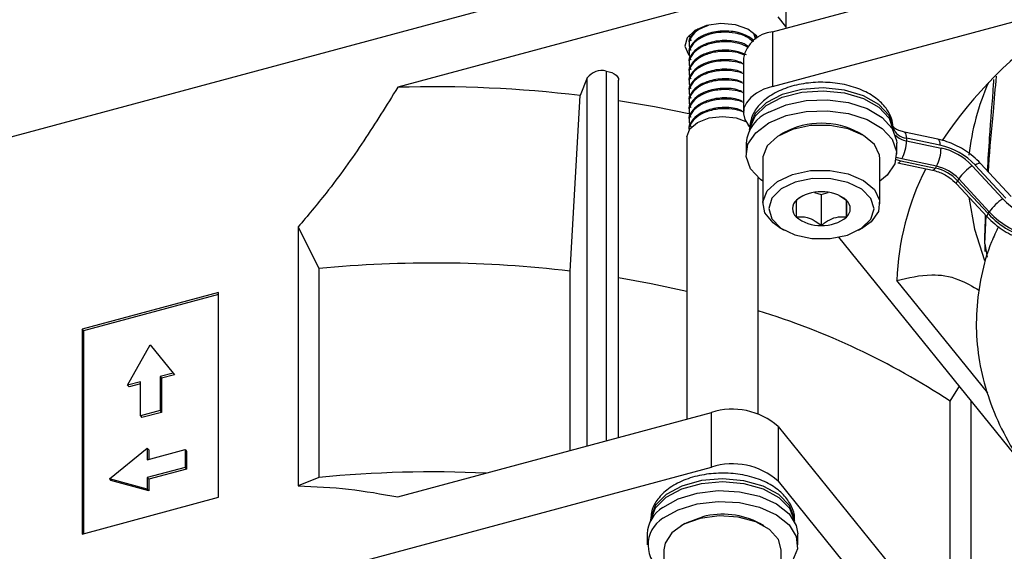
# Model space of a CAD drawing. Header units: millimetres. Extents: x 5 to 414, y 6 to 290.
# Tile 72 of 107: x 341.05 to 349.46, y 184.7 to 189.24. Entities that reach past the tile are written whole.
import ezdxf

# ---------------------------------------------------------------- set-up
doc = ezdxf.new("R2010")
doc.units = ezdxf.units.MM

msp = doc.modelspace()

# ---------------------------------------------------------------- linework, layer by layer
at = {"color": 7, "linetype": 'Continuous', "lineweight": 25}
for p, q in [((347.5922, 191.5804), (347.5922, 189.1698)), ((347.4777, 188.6724), (357.0586, 191.2515)), ((339.7714, 187.9183), (346.9571, 189.8527)), ((347.4777, 189.139), (350.1556, 189.8598)), ((346.9571, 189.3861), (344.2792, 188.6652)), ((347.5922, 189.1852), (347.5266, 189.2664)), ((346.7662, 189.113), (346.782, 189.0628)), ((347.3375, 189.0721), (347.3186, 189.1233)), ((347.3375, 189.0823), (347.3238, 189.1195)), ((347.3376, 189.0785), (347.3376, 189.0823)), ((347.4777, 189.139), (347.4777, 188.6724)), ((346.7661, 189.0415), (346.7661, 189.0313)), ((346.7661, 188.9598), (346.7661, 188.9496)), ((347.2302, 188.9147), (347.2302, 188.4482)), ((346.7661, 188.8782), (346.7661, 188.868)), ((345.8971, 188.7445), (345.8373, 188.595)), ((345.8971, 185.6013), (345.8971, 188.7445)), ((346.0598, 188.8032), (346.0598, 185.6451)), ((346.7661, 188.7965), (346.7661, 188.7863)), ((346.165, 185.6734), (346.165, 188.7268)), ((346.7661, 188.7149), (346.7661, 188.7047)), ((345.7505, 187.0948), (345.8373, 188.595)), ((346.7661, 188.6332), (346.7661, 188.623)), ((346.7661, 188.5516), (346.7661, 188.5414)), ((346.7661, 188.4699), (346.7661, 188.4597)), ((346.7661, 188.3883), (346.7661, 188.3781)), ((347.2926, 188.3161), (347.2704, 188.3436)), ((348.5098, 188.3201), (348.5098, 188.2988)), ((346.748, 188.241), (346.748, 185.8303)), ((346.7661, 188.3066), (346.7661, 188.3007)), ((347.2818, 188.305), (347.2818, 188.2977)), ((347.5778, 188.2787), (347.5425, 188.2582)), ((348.2497, 188.2582), (348.2143, 188.2787)), ((348.8912, 188.2214), (348.6069, 188.2812)), ((348.6069, 188.2812), (348.6077, 188.281)), ((348.9068, 188.1716), (348.6225, 188.2313)), ((348.6225, 188.2313), (348.6225, 188.208)), ((347.2532, 188.1883), (347.2532, 188.095)), ((348.539, 188.095), (348.539, 188.1883)), ((348.6225, 188.208), (348.9179, 188.1459)), ((347.3961, 188.0542), (347.3961, 187.6692)), ((348.3961, 187.6692), (348.3961, 188.0542)), ((348.5337, 188.0475), (348.5736, 188.0372)), ((348.5501, 188.0187), (348.8455, 187.9566)), ((348.5736, 188.0372), (348.869, 187.9751)), ((348.8788, 187.9906), (348.5834, 188.0527)), ((348.869, 187.9751), (348.8788, 187.9906)), ((349.1837, 187.9944), (349.4445, 187.713)), ((349.4713, 187.717), (349.2105, 187.9984)), ((349.5161, 187.7327), (349.2553, 188.0141)), ((347.3557, 185.8756), (347.3557, 187.894)), ((349.051, 187.8392), (349.3118, 187.5578)), ((349.0687, 187.8824), (349.0589, 187.8669)), ((349.0589, 187.8669), (349.3197, 187.5855)), ((349.3294, 187.601), (349.0687, 187.8824)), ((347.8379, 187.7672), (347.8949, 187.748)), ((347.8949, 187.748), (347.9535, 187.7673)), ((347.8949, 187.748), (347.8949, 187.4856)), ((348.111, 187.6992), (348.0527, 187.7355)), ((348.1098, 187.7), (348.1098, 187.5564)), ((349.2958, 187.5751), (349.2907, 187.418)), ((349.2915, 187.3287), (349.3037, 187.5665)), ((349.3197, 187.5855), (349.3294, 187.601)), ((343.429, 187.4721), (343.429, 185.2612)), ((343.429, 187.4721), (343.6065, 187.1159)), ((347.5425, 187.4652), (347.5778, 187.4447)), ((348.2143, 187.4447), (348.2497, 187.4652)), ((349.2912, 187.3427), (349.2907, 187.418)), ((349.646, 185.4026), (348.0459, 187.3835)), ((349.2915, 187.3287), (349.3103, 187.2149)), ((343.6065, 187.1159), (343.6065, 185.3312)), ((345.7505, 185.5618), (345.7505, 187.0948)), ((349.3172, 186.0536), (348.5407, 187.0149)), ((342.7493, 186.9119), (341.584, 186.5982)), ((342.7493, 186.8937), (341.5961, 186.5833)), ((342.7493, 185.1622), (342.7493, 186.9119)), ((341.584, 186.5982), (341.584, 184.8485)), ((341.5961, 186.5833), (341.584, 186.5982)), ((341.5961, 186.5833), (341.5961, 184.8517)), ((341.9724, 186.1195), (342.1666, 186.4634)), ((342.1666, 186.4634), (342.3608, 186.2241)), ((342.3608, 186.2241), (342.2508, 186.1945)), ((342.3729, 186.2091), (342.2629, 186.1795)), ((342.3608, 186.2241), (342.3729, 186.2091)), ((342.0825, 186.1492), (341.9724, 186.1195)), ((342.0825, 186.131), (341.9845, 186.1046)), ((342.0825, 185.8575), (342.0825, 186.1492)), ((342.2508, 186.1945), (342.2508, 185.9028)), ((342.2508, 186.1945), (342.2629, 186.1795)), ((342.2629, 186.1795), (342.2629, 185.8879)), ((341.9724, 186.1195), (341.9845, 186.1046)), ((348.9944, 185.9838), (349.0742, 186.1105)), ((348.9944, 184.1991), (348.9944, 185.9838)), ((349.1718, 185.9896), (349.1718, 184.0545)), ((342.2508, 185.9028), (342.0825, 185.8575)), ((342.2629, 185.8879), (342.0945, 185.8426)), ((342.2508, 185.9028), (342.2629, 185.8879)), ((344.2792, 185.1657), (346.9571, 185.8866)), ((346.9571, 185.42), (346.9571, 185.8866)), ((342.0825, 185.8575), (342.0945, 185.8426)), ((347.5266, 185.767), (347.5266, 185.3004)), ((347.5266, 185.767), (348.7754, 184.221)), ((341.817, 185.3195), (342.1407, 185.5816)), ((342.1407, 185.5816), (342.1407, 185.4824)), ((342.1407, 185.5816), (342.1528, 185.5666)), ((342.1407, 185.4824), (342.4644, 185.5696)), ((342.1528, 185.5666), (342.1528, 185.4857)), ((342.4644, 185.5696), (342.4644, 185.4179)), ((342.4644, 185.5696), (342.4765, 185.5546)), ((342.4765, 185.5546), (342.4765, 185.403)), ((338.8003, 183.2243), (346.9571, 185.42)), ((342.4644, 185.4179), (342.1407, 185.3308)), ((342.4765, 185.403), (342.1528, 185.3159)), ((342.4644, 185.4179), (342.4765, 185.403)), ((342.1407, 185.2317), (341.817, 185.3195)), ((341.817, 185.3195), (341.8291, 185.3045)), ((342.1528, 185.2167), (341.8291, 185.3045)), ((342.1407, 185.3308), (342.1407, 185.2317)), ((342.1407, 185.3308), (342.1528, 185.3159)), ((342.1528, 185.3159), (342.1528, 185.2167)), ((343.6065, 185.3312), (343.429, 185.2612)), ((347.5266, 185.3004), (351.9943, 179.7694)), ((342.1407, 185.2317), (342.1528, 185.2167)), ((341.584, 184.8485), (342.7493, 185.1622)), ((346.4376, 184.9655), (346.4376, 184.9582)), ((347.6661, 184.9582), (347.6661, 184.9655)), ((346.7336, 184.9392), (346.6982, 184.9188)), ((347.4055, 184.9188), (347.3701, 184.9392)), ((346.409, 184.8488), (346.409, 184.7555)), ((347.6947, 184.7555), (347.6947, 184.8488)), ((346.5519, 184.7147), (346.5519, 184.3298)), ((347.5519, 184.3298), (347.5519, 184.7147))]:
    msp.add_line(p, q, dxfattribs=at)
at = {"color": 7, "linetype": 'Continuous', "lineweight": 25, "flags": 128}
for points in [[(347.3538, 189.0885), (347.3432, 189.1033), (347.269, 189.1617), (347.1618, 189.1992), (347.0378, 189.2102), (346.916, 189.193), (346.8149, 189.1502), (346.7498, 189.0883), (346.7307, 189.0168), (346.7605, 188.9464), (346.7663, 188.9396)], [(346.0598, 188.8032), (346.085, 188.7983), (346.1081, 188.7906), (346.1282, 188.7805), (346.1444, 188.7684), (346.1562, 188.7546), (346.1632, 188.7398), (346.165, 188.7268)], [(347.4777, 188.6724), (347.4054, 188.6477), (347.3428, 188.6153), (347.2924, 188.5765), (347.2561, 188.5328), (347.2352, 188.4858), (347.2306, 188.4374), (347.2425, 188.3893), (347.2704, 188.3436)], [(348.5098, 188.3201), (348.4746, 188.4242), (348.3876, 188.5177), (348.2565, 188.5921), (348.0932, 188.6408), (347.9123, 188.6595), (347.7299, 188.6464), (347.5623, 188.6027), (347.4247, 188.5324), (347.3293, 188.4417), (347.2846, 188.3387), (347.2818, 188.305)], [(347.2826, 188.2991), (347.2846, 188.3154), (347.3293, 188.4183), (347.4247, 188.509), (347.5623, 188.5794), (347.7299, 188.623), (347.9123, 188.6361), (348.0932, 188.6175), (348.2565, 188.5688), (348.3876, 188.4944), (348.4746, 188.4009), (348.5098, 188.2968)], [(346.7777, 188.4363), (346.4711, 188.4984), (346.165, 188.5502)], [(347.4467, 188.4537), (347.5945, 188.516), (347.7666, 188.5518), (347.9493, 188.5582), (348.1276, 188.5345), (348.2872, 188.4829), (348.4151, 188.4073), (348.5009, 188.314), (348.5378, 188.2106), (348.539, 188.1883)], [(346.748, 188.241), (346.748, 188.2416), (346.7716, 188.3087), (346.8378, 188.3655), (346.9367, 188.4033), (347.0531, 188.4164), (347.1692, 188.4028), (347.2524, 188.3728)], [(347.4467, 188.3604), (347.5945, 188.4227), (347.7666, 188.4585), (347.9493, 188.4648), (348.1276, 188.4412), (348.2872, 188.3895), (348.4151, 188.314), (348.5009, 188.2207), (348.5378, 188.1173), (348.5227, 188.012), (348.4568, 187.9134), (348.3961, 187.8617)], [(347.3961, 187.8617), (347.3771, 187.876), (347.2912, 187.9693), (347.2544, 188.0728), (347.2695, 188.178), (347.3354, 188.2766), (347.4467, 188.3604)], [(348.3961, 188.0542), (348.3933, 188.0846), (348.3493, 188.1761), (348.2561, 188.2545), (348.124, 188.3111), (347.9671, 188.3399), (347.8025, 188.3377), (347.6481, 188.3048)], [(347.6481, 188.3048), (347.5206, 188.2448), (347.4337, 188.164), (347.397, 188.0714), (347.3961, 188.0542)], [(348.8912, 188.2214), (348.8953, 188.2194), (348.9002, 188.213), (348.9038, 188.2026), (348.906, 188.1886), (348.9068, 188.1716)], [(348.5834, 188.0527), (348.545, 188.0627), (348.5369, 188.0653)], [(348.5501, 188.0187), (348.5519, 188.0185), (348.5586, 188.0206), (348.566, 188.0269), (348.5736, 188.0372)], [(348.8455, 187.9566), (348.8473, 187.9564), (348.8541, 187.9585), (348.8614, 187.9648), (348.869, 187.9751)], [(349.2553, 188.0141), (349.2528, 188.0157), (349.2461, 188.0158), (349.2366, 188.0129), (349.2246, 188.007), (349.2105, 187.9984)], [(347.5425, 187.4652), (347.4839, 187.5059), (347.4143, 187.592), (347.397, 187.6865), (347.4337, 187.7791), (347.5206, 187.8598), (347.6481, 187.9199)], [(347.6481, 187.9199), (347.8025, 187.9528), (347.9671, 187.955), (348.124, 187.9262), (348.2561, 187.8695), (348.3493, 187.7912), (348.3933, 187.6996), (348.3835, 187.6048), (348.3208, 187.5169), (348.2497, 187.4652)], [(347.6729, 187.854), (347.5527, 187.7963), (347.474, 187.7184), (347.4461, 187.6296), (347.4725, 187.5407), (347.55, 187.4624), (347.6693, 187.404), (347.8159, 187.3728), (347.9722, 187.3724), (348.1193, 187.4028), (348.2395, 187.4605), (348.3182, 187.5384), (348.3461, 187.6272), (348.3197, 187.7161), (348.2422, 187.7945), (348.1229, 187.8528), (347.9763, 187.884), (347.82, 187.8844), (347.6729, 187.854)], [(349.051, 187.8392), (349.05, 187.8409), (349.0497, 187.847), (349.0527, 187.8558), (349.0589, 187.8669)], [(349.1561, 187.7258), (349.203, 187.4538), (349.2894, 187.1861)], [(349.3118, 187.5578), (349.3108, 187.5595), (349.3105, 187.5656), (349.3135, 187.5744), (349.3197, 187.5855)], [(346.748, 186.9207), (346.4427, 186.9862), (346.165, 187.0362)], [(347.6661, 184.9655), (347.6648, 184.9892), (347.6252, 185.0928), (347.5342, 185.185), (347.4001, 185.2576), (347.2348, 185.304), (347.0531, 185.3201), (346.8713, 185.3044), (346.7057, 185.2584), (346.5711, 185.1862), (346.4795, 185.0942), (346.4391, 184.9907), (346.4376, 184.9655)], [(346.4383, 184.9596), (346.4391, 184.9673), (346.4795, 185.0709), (346.5711, 185.1629), (346.7057, 185.2351), (346.8713, 185.2811), (347.0531, 185.2968), (347.2348, 185.2807), (347.4001, 185.2343), (347.5342, 185.1617), (347.6252, 185.0695), (347.6648, 184.9659), (347.6654, 184.9596)], [(346.5433, 185.0759), (346.6747, 185.1494), (346.8367, 185.1985), (347.0161, 185.2194), (347.1983, 185.2102), (347.3688, 185.1717), (347.5135, 185.1071), (347.6208, 185.0216), (347.6821, 184.922), (347.6947, 184.8488)], [(346.5433, 184.9825), (346.6747, 185.0561), (346.8367, 185.1052), (347.0161, 185.1261), (347.1983, 185.1169), (347.3688, 185.0784), (347.5135, 185.0138), (347.6208, 184.9282), (347.6821, 184.8287), (347.6923, 184.7232), (347.6506, 184.6204), (347.5604, 184.5285), (347.5519, 184.5223)], [(346.8623, 184.9818), (346.7224, 184.9318), (346.6181, 184.8583), (346.5609, 184.7692), (346.5519, 184.7147)], [(346.7336, 184.9392), (346.7491, 184.9477), (346.8813, 184.9959)], [(347.5519, 184.7147), (347.5286, 184.8017), (347.4539, 184.8863), (347.3355, 184.9524), (347.1865, 184.9927), (347.0228, 185.0028), (346.8623, 184.9818)]]:
    msp.add_lwpolyline(points, dxfattribs=at)
at = {"color": 7, "linetype": 'Continuous', "lineweight": 25}
for centre, radius, start, end in [((352.0329, 186.1233), 3.7421, 124.18582, 146.10805), ((347.5066, 188.8584), 0.282, 95.88248, 168.48076), ((346.0223, 188.6522), 0.1556, 76.05039, 143.62134), ((344.5825, 178.0771), 10.5924, 83.19647, 91.6405), ((351.1616, 187.8764), 2.0162, 155.73597, 174.07546), ((347.5732, 188.1582), 0.3214, 113.17726, 174.62945), ((347.8961, 187.676), 0.6815, 62.16212, 117.83788), ((348.6293, 188.3558), 0.1247, 196.64633, 266.87077), ((348.6478, 188.3736), 0.1675, 224.38559, 261.31232), ((348.5695, 188.2426), 0.0541, 348.02104, 45.17295), ((348.2877, 188.2097), 0.3348, 332.03449, 359.71321), ((348.5831, 188.1476), 0.3348, 332.03449, 359.71321), ((348.7828, 187.6011), 0.5838, 42.88976, 77.74014), ((348.8094, 187.6468), 0.5108, 42.88976, 77.74014), ((348.7916, 187.6186), 0.3649, 42.88976, 77.74014), ((348.8013, 187.6341), 0.3649, 42.88976, 77.74014), ((349.4308, 187.6256), 0.444, 123.82477, 144.66168), ((350.7644, 186.9478), 2.2247, 152.68387, 178.2728), ((347.881, 187.4593), 0.3123, 87.01307, 129.4812), ((347.9121, 187.4622), 0.3094, 50.00754, 92.75317), ((347.7441, 187.6285), 0.0947, 130.60459, 228.46398), ((348.0481, 187.6283), 0.0947, 310.60459, 48.46398), ((349.6916, 187.3442), 0.444, 123.82477, 144.66168), ((349.8722, 188.1103), 0.5838, 222.88976, 257.74014), ((347.8801, 187.7946), 0.3094, 230.00754, 272.75317), ((347.9112, 187.7975), 0.3123, 267.01307, 309.4812), ((349.8543, 188.0821), 0.7297, 222.88976, 257.74014), ((349.8641, 188.0976), 0.7297, 222.88976, 257.74014), ((344.5811, 177.2119), 9.9519, 83.25205, 95.62043), ((345.5086, 180.7013), 6.329, 56.58054, 73.03103), ((347.1372, 185.3288), 0.5862, 48.36958, 107.89819), ((344.5818, 175.4082), 9.9708, 87.40401, 95.61337), ((347.1372, 184.8622), 0.5862, 48.36958, 107.89819), ((346.6898, 184.836), 0.2811, 121.39944, 177.37731), ((346.6829, 184.7549), 0.267, 121.50609, 240.61692), ((347.0517, 184.3297), 0.6876, 62.4126, 104.34719)]:
    msp.add_arc(centre, radius, start, end, dxfattribs=at)
for points, knots in [([(346.8421, 189.1611), (346.823, 189.1453), (346.781, 189.1106), (346.7589, 189.0648), (346.7662, 189.0416), (346.7662, 189.0415)], [0, 0, 0, 0, 0.455676, 0.99858, 1, 1, 1, 1]), ([(346.9302, 189.1935), (346.9017, 189.1828), (346.8411, 189.1599), (346.7826, 189.1018), (346.7575, 189.0376), (346.7747, 188.9979), (346.782, 188.9812)], [0, 0, 0, 0, 0.240528, 0.5122372, 0.795148, 1, 1, 1, 1]), ([(347.317, 189.0563), (347.3167, 189.0569), (347.3096, 189.0769), (347.2568, 189.1096), (347.1752, 189.1382), (347.0882, 189.1475), (347.0132, 189.144), (346.9291, 189.1268), (346.8445, 189.09), (346.7847, 189.0309), (346.7589, 188.9831), (346.7662, 188.9599), (346.7662, 188.9599)], [0, 0, 0, 0, 0.0046793, 0.145493, 0.2900076, 0.3861674, 0.4826376, 0.573055, 0.7163148, 0.8551075, 0.999622, 1, 1, 1, 1]), ([(347.3121, 189.0519), (347.3022, 189.0622), (347.2809, 189.0846), (347.2281, 189.1108), (347.1525, 189.132), (347.0529, 189.1396), (346.9408, 189.1218), (346.8452, 189.0798), (346.7823, 189.0206), (346.7576, 188.9558), (346.7748, 188.9162), (346.782, 188.8995)], [0, 0, 0, 0, 0.076325, 0.165544, 0.253144, 0.380604, 0.512166, 0.643728, 0.771188, 0.903903, 1, 1, 1, 1]), ([(347.2698, 189.0134), (347.2652, 189.0173), (347.2407, 189.0383), (347.1734, 189.056), (347.0886, 189.066), (347.0132, 189.0624), (346.9292, 189.0451), (346.8445, 189.0083), (346.7847, 188.9493), (346.7589, 188.9015), (346.7662, 188.8783), (346.7662, 188.8782)], [0, 0, 0, 0, 0.037772, 0.2005044, 0.3087863, 0.4174177, 0.5192334, 0.6805528, 0.836842, 0.9995744, 1, 1, 1, 1]), ([(347.2641, 189.0082), (347.2519, 189.0151), (347.2229, 189.0316), (347.1519, 189.0501), (347.0531, 189.058), (346.9407, 189.0401), (346.8452, 188.9982), (346.7823, 188.9389), (346.7576, 188.8742), (346.7748, 188.8345), (346.782, 188.8179)], [0, 0, 0, 0, 0.07043, 0.168015, 0.310003, 0.456561, 0.60312, 0.745108, 0.89295, 1, 1, 1, 1]), ([(347.2553, 188.9432), (347.2254, 188.9553), (347.1756, 188.9754), (347.0881, 188.9841), (347.0133, 188.9808), (346.9291, 188.9635), (346.8445, 188.9267), (346.7847, 188.8676), (346.7589, 188.8198), (346.7662, 188.7966), (346.7662, 188.7965)], [0, 0, 0, 0, 0.1691204, 0.2816529, 0.3945486, 0.5003611, 0.668013, 0.8304373, 0.9995577, 1, 1, 1, 1]), ([(347.2205, 188.8731), (347.2015, 188.8805), (347.1624, 188.8958), (347.088, 188.9023), (347.0133, 188.8992), (346.9291, 188.8818), (346.8445, 188.845), (346.7847, 188.786), (346.7589, 188.7382), (346.7662, 188.715), (346.7662, 188.7149)], [0, 0, 0, 0, 0.113887, 0.2339, 0.354301, 0.467147, 0.645944, 0.819165, 0.999528, 1, 1, 1, 1]), ([(347.24, 188.9389), (347.2354, 188.9414), (347.2136, 188.9532), (347.1514, 188.9681), (347.0533, 188.9765), (346.9407, 188.9584), (346.8452, 188.9165), (346.7823, 188.8573), (346.7576, 188.7925), (346.7748, 188.7529), (346.782, 188.7362)], [0, 0, 0, 0, 0.027144, 0.129273, 0.277873, 0.431256, 0.584639, 0.733239, 0.887965, 1, 1, 1, 1]), ([(347.2205, 188.7914), (347.2015, 188.7989), (347.1624, 188.8141), (347.088, 188.8206), (347.0133, 188.8175), (346.9291, 188.8001), (346.8445, 188.7634), (346.7847, 188.7043), (346.7589, 188.6565), (346.7662, 188.6333), (346.7662, 188.6332)], [0, 0, 0, 0, 0.113887, 0.2339, 0.354301, 0.467147, 0.645944, 0.819165, 0.999528, 1, 1, 1, 1]), ([(347.2302, 188.8623), (347.2288, 188.863), (347.2099, 188.8729), (347.1511, 188.8862), (347.0534, 188.8949), (346.9406, 188.8767), (346.8452, 188.8349), (346.7823, 188.7756), (346.7576, 188.7109), (346.7748, 188.6712), (346.782, 188.6546)], [0, 0, 0, 0, 0.008418, 0.112513, 0.263973, 0.420308, 0.576643, 0.728104, 0.885808, 1, 1, 1, 1]), ([(347.2205, 188.7098), (347.2015, 188.7172), (347.1624, 188.7325), (347.088, 188.739), (347.0133, 188.7358), (346.9291, 188.7185), (346.8445, 188.6817), (346.7847, 188.6226), (346.7589, 188.5749), (346.7662, 188.5516), (346.7662, 188.5516)], [0, 0, 0, 0, 0.113887, 0.2339, 0.354301, 0.467147, 0.645944, 0.819165, 0.999528, 1, 1, 1, 1]), ([(347.2302, 188.7806), (347.2288, 188.7814), (347.2099, 188.7913), (347.1511, 188.8045), (347.0534, 188.8133), (346.9406, 188.7951), (346.8452, 188.7532), (346.7823, 188.6939), (346.7576, 188.6292), (346.7748, 188.5896), (346.782, 188.5729)], [0, 0, 0, 0, 0.008418, 0.112513, 0.263973, 0.420308, 0.576643, 0.728104, 0.885808, 1, 1, 1, 1]), ([(349.3669, 188.7317), (349.366, 188.7181), (349.3548, 188.5562), (349.3323, 188.2915), (349.3176, 188.0463), (349.3121, 187.9529)], [0, 0, 0, 0, 0.05375, 0.639541, 1, 1, 1, 1]), ([(349.3231, 187.941), (349.3239, 187.9582), (349.3323, 188.1262), (349.3611, 188.4058), (349.3822, 188.6583), (349.3906, 188.759)], [0, 0, 0, 0, 0.064301, 0.626973, 1, 1, 1, 1]), ([(344.2792, 188.6652), (344.1841, 188.5123), (343.9935, 188.2057), (343.7099, 187.8059), (343.5095, 187.5678), (343.429, 187.4721)], [0, 0, 0, 0, 0.373192, 0.748137, 1, 1, 1, 1]), ([(347.2205, 188.6281), (347.2015, 188.6355), (347.1624, 188.6508), (347.088, 188.6573), (347.0133, 188.6542), (346.9291, 188.6368), (346.8445, 188.6001), (346.7847, 188.541), (346.7589, 188.4932), (346.7662, 188.47), (346.7662, 188.4699)], [0, 0, 0, 0, 0.113887, 0.2339, 0.354301, 0.467147, 0.645944, 0.819165, 0.999528, 1, 1, 1, 1]), ([(347.2302, 188.699), (347.2288, 188.6997), (347.2099, 188.7096), (347.1511, 188.7229), (347.0534, 188.7316), (346.9406, 188.7134), (346.8452, 188.6716), (346.7823, 188.6123), (346.7576, 188.5476), (346.7748, 188.5079), (346.782, 188.4913)], [0, 0, 0, 0, 0.008418, 0.112513, 0.263973, 0.420308, 0.576643, 0.728104, 0.885808, 1, 1, 1, 1]), ([(348.5096, 188.3257), (348.5057, 188.3507), (348.4962, 188.4124), (348.4429, 188.5019), (348.3516, 188.5861), (348.2272, 188.6524), (348.0758, 188.6961), (347.9094, 188.7126), (347.7417, 188.7005), (347.5842, 188.6601), (347.4517, 188.5944), (347.3548, 188.5087), (347.2936, 188.412), (347.2867, 188.342), (347.2835, 188.3093)], [0, 0, 0, 0, 0.0541213, 0.1336377, 0.2158774, 0.3041534, 0.395648, 0.4870573, 0.5784696, 0.6705687, 0.7641972, 0.8499659, 0.9299846, 1, 1, 1, 1]), ([(347.2205, 188.5465), (347.2015, 188.5539), (347.1624, 188.5692), (347.088, 188.5757), (347.0133, 188.5725), (346.9291, 188.5552), (346.8445, 188.5184), (346.7847, 188.4593), (346.7589, 188.4115), (346.7662, 188.3883), (346.7662, 188.3883)], [0, 0, 0, 0, 0.113887, 0.2339, 0.354301, 0.467147, 0.645944, 0.819165, 0.999528, 1, 1, 1, 1]), ([(347.2302, 188.6173), (347.2288, 188.618), (347.2099, 188.6279), (347.1511, 188.6412), (347.0534, 188.6499), (346.9406, 188.6318), (346.8452, 188.5899), (346.7823, 188.5306), (346.7576, 188.4659), (346.7748, 188.4263), (346.782, 188.4096)], [0, 0, 0, 0, 0.008418, 0.112513, 0.263973, 0.420308, 0.576643, 0.728104, 0.885808, 1, 1, 1, 1]), ([(347.2302, 188.5357), (347.2288, 188.5364), (347.2099, 188.5463), (347.1511, 188.5596), (347.0534, 188.5683), (346.9406, 188.5501), (346.8452, 188.5083), (346.7823, 188.449), (346.7576, 188.3843), (346.7748, 188.3446), (346.782, 188.328)], [0, 0, 0, 0, 0.008418, 0.112513, 0.263973, 0.420308, 0.576643, 0.728104, 0.885808, 1, 1, 1, 1]), ([(347.2205, 188.4648), (347.2015, 188.4722), (347.1624, 188.4875), (347.088, 188.494), (347.0133, 188.4909), (346.9291, 188.4735), (346.8445, 188.4368), (346.7847, 188.3777), (346.7589, 188.3299), (346.7662, 188.3067), (346.7662, 188.3066)], [0, 0, 0, 0, 0.113887, 0.2339, 0.354301, 0.467147, 0.645944, 0.819165, 0.999528, 1, 1, 1, 1]), ([(347.2394, 188.4493), (347.235, 188.4516), (347.2134, 188.4633), (347.1514, 188.4781), (347.0532, 188.4866), (346.9408, 188.4685), (346.8446, 188.4266), (346.7847, 188.3675), (346.7589, 188.3197), (346.7662, 188.2965), (346.7662, 188.2964)], [0, 0, 0, 0, 0.029301, 0.144412, 0.311901, 0.484781, 0.657661, 0.82515, 0.999544, 1, 1, 1, 1]), ([(348.6069, 188.2812), (348.5939, 188.2845), (348.5625, 188.2924), (348.5264, 188.3107), (348.5094, 188.328), (348.5096, 188.3281), (348.5097, 188.3282)], [0, 0, 0, 0, 0.213307, 0.515136, 0.802311, 1, 1, 1, 1]), ([(349.2553, 188.0141), (349.2345, 188.0349), (349.176, 188.0932), (349.0609, 188.1672), (348.955, 188.2073), (348.8988, 188.2198), (348.8912, 188.2214)], [0, 0, 0, 0, 0.2080473, 0.5851097, 0.9440926, 1, 1, 1, 1]), ([(348.8455, 187.9566), (348.8621, 187.9523), (348.91, 187.94), (348.985, 187.9016), (349.0303, 187.8589), (349.051, 187.8392)], [0, 0, 0, 0, 0.221421, 0.642979, 1, 1, 1, 1]), ([(347.7389, 187.7373), (347.7324, 187.7343), (347.7125, 187.7251), (347.6945, 187.7103), (347.6824, 187.7004)], [0, 0, 0, 0, 0.326301, 1, 1, 1, 1]), ([(347.6824, 187.7004), (347.6822, 187.6919), (347.6819, 187.6775), (347.6815, 187.6175), (347.6813, 187.576), (347.6812, 187.5576)], [0, 0, 0, 0, 0.439117, 0.751367, 1, 1, 1, 1]), ([(348.1098, 187.5564), (348.11, 187.5888), (348.1102, 187.6443), (348.1107, 187.6861), (348.1109, 187.6952), (348.111, 187.6992)], [0, 0, 0, 0, 0.439117, 0.751367, 1, 1, 1, 1]), ([(347.6812, 187.5576), (347.7118, 187.5592), (347.7642, 187.5621), (347.8403, 187.5274), (347.8781, 187.4984), (347.8949, 187.4856)], [0, 0, 0, 0, 0.4391165, 0.7513669, 1, 1, 1, 1]), ([(347.8949, 187.4856), (347.9072, 187.4949), (347.9414, 187.5212), (348.0047, 187.5536), (348.066, 187.5613), (348.0993, 187.5576), (348.1098, 187.5564)], [0, 0, 0, 0, 0.180942, 0.506293, 0.843975, 1, 1, 1, 1]), ([(349.3118, 187.5578), (349.3326, 187.5371), (349.391, 187.4787), (349.5062, 187.4048), (349.612, 187.3647), (349.6683, 187.3522), (349.6759, 187.3505)], [0, 0, 0, 0, 0.2080473, 0.5851097, 0.9440926, 1, 1, 1, 1]), ([(349.4087, 187.4756), (349.3878, 187.4323), (349.3215, 187.2948), (349.2569, 187.0553), (349.2143, 186.7614), (349.2198, 186.4668), (349.2697, 186.1748), (349.3642, 185.8872), (349.5025, 185.6062), (349.6836, 185.3339), (349.9063, 185.0723), (350.1689, 184.8236), (350.4692, 184.5902), (350.8046, 184.374), (351.1721, 184.1768), (351.5685, 184.0001), (351.991, 183.8463), (352.3837, 183.7271), (352.6416, 183.67), (352.7446, 183.6473)], [0, 0, 0, 0, 0.028379, 0.09019, 0.151648, 0.212853, 0.273979, 0.335172, 0.396607, 0.458371, 0.520461, 0.58281, 0.64533, 0.707944, 0.770592, 0.833232, 0.895849, 0.958436, 1, 1, 1, 1]), ([(349.2907, 187.3027), (349.2905, 187.2958), (349.2902, 187.2824), (349.2905, 187.2689), (349.2907, 187.2624)], [0, 0, 0, 0, 0.513848, 1, 1, 1, 1]), ([(349.2915, 187.3287), (349.2914, 187.3264), (349.2911, 187.3177), (349.2908, 187.3091), (349.2907, 187.3027)], [0, 0, 0, 0, 0.2612173, 1, 1, 1, 1]), ([(348.5407, 187.0149), (348.6381, 187.0381), (348.8051, 187.078), (349.0436, 187.0462), (349.1861, 186.9638), (349.2456, 186.9294)], [0, 0, 0, 0, 0.449082, 0.769987, 1, 1, 1, 1]), ([(347.6638, 184.9666), (347.6645, 184.9714), (347.6711, 185.0132), (347.6417, 185.0923), (347.577, 185.1881), (347.475, 185.2674), (347.3424, 185.3279), (347.1853, 185.3641), (347.0173, 185.3726), (346.8513, 185.3524), (346.6987, 185.3041), (346.5743, 185.2314), (346.4887, 185.14), (346.4408, 185.0477), (346.4428, 184.9872), (346.4436, 184.9634)], [0, 0, 0, 0, 0.010193, 0.089382, 0.167371, 0.249788, 0.33776, 0.427632, 0.517307, 0.607172, 0.697902, 0.790406, 0.87293, 0.950086, 1, 1, 1, 1]), ([(343.429, 185.2612), (343.5739, 185.2542), (343.8646, 185.24), (344.1407, 185.1906), (344.2792, 185.1657)], [0, 0, 0, 0, 0.498224, 1, 1, 1, 1])]:
    msp.add_open_spline(points, degree=3, knots=knots, dxfattribs=at)

doc.saveas('drawing.dxf')
